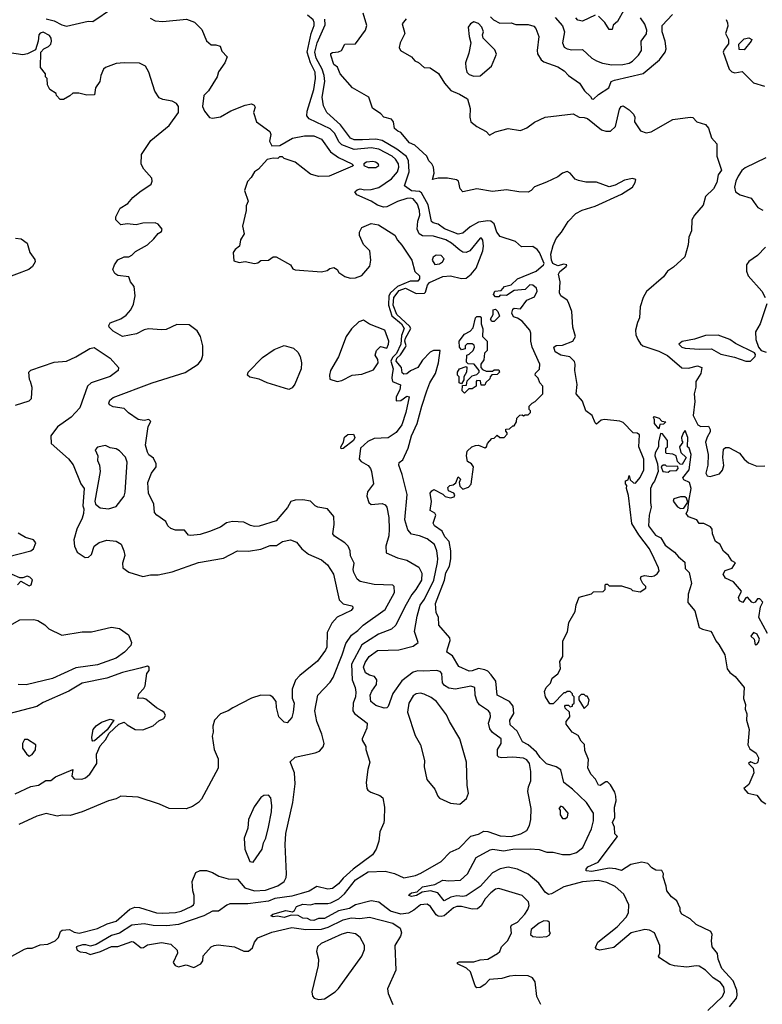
# Model space of a CAD drawing. Extents: x 1793424 to 1900092, y 321114 to 470632.
# Tile 34 of 256: x 1813154 to 1817931, y 378165 to 384503. Entities that reach past the tile are written whole.
import ezdxf

# ---------------------------------------------------------------- set-up
doc = ezdxf.new("R2010")
doc.units = 0

msp = doc.modelspace()

# ---------------------------------------------------------------- linework, layer by layer
at = {"layer": '0CON05XD'}
for points in [[(1813325, 384510), (1813375, 384496.1), (1813425, 384470.4), (1813455, 384462.5), (1813593.6, 384493.6), (1813625, 384491.2), (1813751.7, 384578.3)], [(1816506.2, 378165), (1816481.2, 378215), (1816469.3, 378309.3), (1816452.5, 378335), (1816425, 378348), (1816345, 378350), (1816305, 378345.8), (1816255, 378330.8), (1816175, 378326.2), (1816146.1, 378293.9), (1816115, 378273.3), (1816095, 378272.5), (1816083.6, 378283.6), (1816054.3, 378374.3), (1816027.1, 378397.1), (1815970, 378425), (1815970, 378435), (1815981.7, 378438.3), (1816075, 378438.8), (1816115, 378451.2), (1816165, 378456.2), (1816227.9, 378492.1), (1816242.5, 378505), (1816253.6, 378536.4), (1816292.5, 378575), (1816317, 378623), (1816312.5, 378665), (1816317.5, 378675), (1816355, 378693.3), (1816403.3, 378745), (1816423.3, 378775), (1816431.7, 378801.7), (1816427.5, 378825), (1816385.9, 378865.9), (1816235, 378910), (1816215, 378906), (1816185, 378884), (1816148, 378845), (1816121.3, 378798.7), (1816099.1, 378780.9), (1816065, 378777.5), (1815995, 378795.4), (1815965, 378795.5), (1815945, 378785.5), (1815885, 378735.6), (1815865, 378730.5), (1815845, 378733.3), (1815832.2, 378742.2), (1815795.4, 378795.4), (1815775, 378809.4), (1815731.2, 378805), (1815689.5, 378770.5), (1815655, 378751.1), (1815605.3, 378744.7), (1815538.1, 378765), (1815465, 378823.5), (1815415, 378831.5), (1815315, 378806.2), (1815275, 378781.3), (1815203.6, 378766.4), (1815115, 378718.9), (1815075, 378716.9), (1815045, 378704.6), (1815025, 378706.9), (1815005, 378718), (1814975, 378720), (1814945, 378737.8), (1814899.5, 378739.5), (1814855, 378724.4), (1814812.3, 378732.3), (1814785, 378727.5), (1814770, 378735), (1814782.5, 378745), (1814865, 378768.9), (1814908.8, 378761.2), (1814920.6, 378769.4), (1814935, 378795.6), (1814975, 378809.2), (1815025, 378805.4), (1815055, 378815.3), (1815135, 378813.8), (1815155, 378818.8), (1815206.4, 378843.6), (1815243.6, 378876.4), (1815313, 378967), (1815395, 379018.2), (1815505, 379023.1), (1815565, 379008.5), (1815625, 378979.4), (1815700, 378995), (1815735, 379008.9), (1815864.3, 379085.7), (1815923.3, 379145), (1815980.3, 379169.7), (1816055, 379247.1), (1816105, 379260), (1816139.7, 379280.3), (1816165, 379278.9), (1816245, 379250), (1816314.4, 379245.6), (1816376.6, 379263.4), (1816416, 379285), (1816434.1, 379315.9), (1816442, 379355), (1816443.8, 379425), (1816422, 379535), (1816426.2, 379565), (1816442, 379605), (1816442.2, 379665), (1816432.5, 379715), (1816415, 379740), (1816395, 379749.5), (1816325, 379755.5), (1816252.7, 379752.7), (1816236, 379756), (1816226.7, 379765), (1816228, 379805), (1816250.8, 379845), (1816250, 379875), (1816195.6, 379915.6), (1816178.7, 379938.7), (1816170, 379975), (1816181.4, 380015), (1816180.5, 380040.5), (1816170, 380055), (1816112.3, 380092.3), (1816095.7, 380115), (1816084, 380155), (1816082.5, 380205), (1816055, 380213.8), (1815956.4, 380193.6), (1815915, 380200.5), (1815887.2, 380217.2), (1815873.1, 380235), (1815868.6, 380295), (1815858.3, 380308.3), (1815835, 380313.3), (1815750.6, 380309.4), (1815715, 380311.9), (1815685, 380304.4), (1815612.1, 380247.9), (1815554.6, 380165.4), (1815525, 380083.3), (1815515, 380073.8), (1815497.3, 380072.7), (1815445, 380089.5), (1815413.1, 380115), (1815408.8, 380155), (1815418.5, 380181.5), (1815448.9, 380225), (1815451.4, 380255), (1815436.7, 380275), (1815403.8, 380283.8), (1815378.3, 380298.3), (1815365.7, 380335), (1815375.6, 380365), (1815402.5, 380405), (1815455, 380441.9), (1815593, 380447), (1815685, 380470), (1815717.5, 380495), (1815694.4, 380565), (1815710.5, 380665), (1815730.9, 380735), (1815757.5, 380772.5), (1815818.8, 380895), (1815840.4, 381009.6), (1815844.4, 381035), (1815838.1, 381085), (1815822.9, 381125), (1815775, 381161.5), (1815725, 381180.5), (1815675, 381190.8), (1815650.6, 381220.6), (1815632.1, 381285), (1815647.3, 381447.3), (1815614, 381575), (1815592, 381635), (1815595, 381652.5), (1815619.2, 381670.8), (1815652.5, 381745), (1815674.5, 381825), (1815711.6, 381905), (1815739.6, 382015), (1815773.8, 382115), (1815792.3, 382165), (1815828.2, 382225), (1815848.5, 382295), (1815857.5, 382375), (1815815, 382374.3), (1815795, 382362.9), (1815745, 382311.8), (1815715.8, 382265), (1815667.7, 382242.3), (1815645, 382224.6), (1815625, 382221.3), (1815615, 382230), (1815608.8, 382265), (1815576, 382305), (1815579.6, 382325), (1815603.3, 382346.7), (1815635.6, 382395), (1815639.8, 382405), (1815632, 382435), (1815635, 382454.5), (1815670.4, 382515), (1815660.6, 382530.6), (1815580, 382605), (1815555.9, 382665.9), (1815560.6, 382715), (1815595, 382760.6), (1815635, 382774.8), (1815705, 382741.2), (1815757.5, 382742.5), (1815765, 382748.6), (1815777.7, 382795), (1815789.2, 382810.8), (1815875, 382850.4), (1815925, 382853.7), (1815995, 382836.9), (1816025, 382838.6), (1816057.1, 382865), (1816090.6, 382905), (1816133.8, 383015), (1816138, 383045), (1816133.8, 383085), (1816125, 383096.2), (1816115, 383096.2), (1816048.8, 383015), (1816025, 383004.2), (1816005, 383007.1), (1815985, 383018.9), (1815931.9, 383065), (1815895, 383085.4), (1815815, 383110.9), (1815745, 383111.9), (1815724, 383125), (1815711.5, 383155), (1815715, 383207.5), (1815726.8, 383245), (1815726.1, 383275), (1815712.9, 383315), (1815685, 383349.6), (1815665, 383355.3), (1815645, 383352.3), (1815585, 383333.5), (1815515, 383297.8), (1815495, 383296.5), (1815455, 383310), (1815415, 383334.4), (1815323.3, 383375), (1815310, 383395), (1815325, 383408.8), (1815345, 383413.8), (1815375, 383408), (1815415, 383410), (1815465, 383423.3), (1815545, 383479.5), (1815585, 383524.2), (1815592.9, 383555), (1815591.2, 383575), (1815571.8, 383605), (1815549.5, 383625), (1815465, 383670.7), (1815415, 383677.7), (1815305, 383666.9), (1815225, 383697.3), (1815206.9, 383716.9), (1815181.3, 383771.3), (1815151.5, 383801.5), (1815016.2, 383865), (1815001.4, 383885), (1815003.1, 383915), (1815045.9, 384055), (1815057.1, 384125), (1815055.3, 384165), (1815025.2, 384225.2), (1815002.6, 384295), (1815029.6, 384415), (1815047.1, 384465), (1815048.8, 384485), (1815041.5, 384501.5), (1815005, 384532.2)], [(1816955, 379577.5), (1816935, 379597.5), (1816925, 379597.5), (1816887, 379573), (1816877, 379577), (1816857.5, 379615), (1816830, 379645), (1816807.5, 379685), (1816811.7, 379741.7), (1816788.3, 379798.3), (1816787, 379837), (1816765, 379860), (1816746.4, 379896.4), (1816707, 379917), (1816668.3, 379968.3), (1816670, 379985), (1816692.5, 380015), (1816690, 380045), (1816661.7, 380071.7), (1816660, 380085), (1816665, 380090), (1816685, 380090), (1816695, 380080), (1816710, 380085), (1816710, 380095), (1816720, 380105), (1816720, 380145), (1816710, 380155), (1816710, 380165), (1816695, 380180), (1816675, 380180), (1816665, 380170), (1816655, 380170), (1816585, 380100), (1816565, 380100), (1816536.7, 380145), (1816530.7, 380179.3), (1816540, 380205), (1816568.3, 380231.7), (1816580, 380265), (1816616.4, 380293.6), (1816632.5, 380325), (1816628.3, 380371.7), (1816647.5, 380405), (1816647.5, 380505), (1816677, 380563), (1816686.4, 380623.6), (1816727.5, 380695), (1816733.6, 380736.4), (1816753.6, 380786.4), (1816831.7, 380808.3), (1816845, 380820), (1816907, 380823), (1816920, 380835), (1816920, 380865), (1816925, 380870), (1816935, 380870), (1816945, 380860), (1817025, 380860), (1817085, 380840), (1817095, 380830), (1817145, 380820), (1817182.5, 380845), (1817182.5, 380855), (1817162.5, 380875), (1817147.5, 380905), (1817151.7, 380918.3), (1817173.3, 380926.7), (1817215, 380918.8), (1817235, 380923.8), (1817253.9, 380936.1), (1817266.7, 380955), (1817263.8, 380975), (1817234.1, 381034.1), (1817205, 381097.5), (1817136.8, 381186.8), (1817091.2, 381261.2), (1817070.7, 381440.7), (1817057.5, 381485), (1817060, 381505), (1817050, 381515), (1817050, 381535), (1817068.3, 381541.7), (1817075, 381570), (1817081.7, 381541.7), (1817101.7, 381521.7), (1817115, 381520), (1817144.1, 381555.9), (1817169.2, 381605), (1817168.6, 381675), (1817137.5, 381755), (1817140.7, 381830.7), (1817125, 381842.5), (1817100, 381845), (1817035, 381910), (1817015, 381919.2), (1816915, 381929.2), (1816894.4, 381925.6), (1816865, 381900), (1816855, 381907.5), (1816835.7, 381955), (1816796, 381985), (1816775, 382048.6), (1816733.6, 382095), (1816740, 382155), (1816724.3, 382245), (1816727.7, 382285), (1816722.7, 382302.7), (1816692.6, 382332.6), (1816635, 382344.4), (1816598, 382365), (1816588.8, 382395), (1816605, 382405.8), (1816645, 382408.8), (1816712.5, 382435), (1816729.2, 382465), (1816712, 382525), (1816705.9, 382624.1), (1816685, 382683.3), (1816675, 382697.5), (1816635.6, 382725.6), (1816627.1, 382745), (1816631.4, 382815), (1816620, 382865), (1816628.1, 382881.9), (1816670, 382915), (1816672.5, 382925), (1816655, 382930), (1816615, 382918.8), (1816583.6, 382935), (1816574, 382955), (1816571.2, 382995), (1816585, 383050), (1816605.6, 383095), (1816640, 383135), (1816681.2, 383205), (1816731.2, 383255), (1816772.1, 383277.9), (1816856.6, 383303.4), (1817025, 383380), (1817096.2, 383425), (1817113.8, 383455), (1817116.7, 383475), (1817095, 383481.4), (1817045, 383470.4), (1816985, 383438.5), (1816945, 383428.2), (1816865, 383456.9), (1816795, 383457.1), (1816748.5, 383468.5), (1816727.7, 383477.7), (1816695, 383516), (1816675, 383525.7), (1816645, 383516.2), (1816615, 383492), (1816543.3, 383456.7), (1816465, 383427.5), (1816445, 383404.4), (1816425, 383392.9), (1816365, 383394.5), (1816285, 383407.3), (1816195, 383396.9), (1816095, 383415.6), (1816005, 383396.2), (1815987.5, 383415), (1815977.5, 383465), (1815963.3, 383473.3), (1815905, 383483.3), (1815845, 383483.3), (1815810, 383475), (1815820.9, 383515), (1815815.5, 383555), (1815805.6, 383575), (1815784.6, 383594.6), (1815772.2, 383625), (1815695, 383695.5), (1815661.2, 383711.2), (1815605, 383776.9), (1815585.3, 383785.3), (1815564, 383804), (1815557.3, 383845), (1815545, 383862.9), (1815495.7, 383875.7), (1815477.9, 383897.9), (1815422.7, 383935), (1815399.4, 384005), (1815294.6, 384064.6), (1815215.5, 384155), (1815197.2, 384197.2), (1815175, 384216), (1815156, 384275), (1815156.2, 384285), (1815165, 384292), (1815205, 384295.6), (1815224.4, 384305.6), (1815245, 384346.7), (1815315, 384348.8), (1815377.5, 384435), (1815385.8, 384465.8), (1815362.2, 384545)], [(1816181.7, 384521.7), (1816201.7, 384501.7), (1816241.7, 384481.7), (1816315, 384482.5), (1816345, 384472.5), (1816425, 384472.5), (1816460.7, 384460.7), (1816475, 384447.5), (1816493.3, 384395), (1816482.5, 384305), (1816485, 384283.3), (1816509.2, 384245), (1816525, 384232.5), (1816615, 384199.2), (1816656.7, 384175), (1816684.2, 384144.2), (1816753.9, 384093.9), (1816786.7, 384045), (1816825, 384010), (1816833.6, 383993.6), (1816845, 383992.5), (1816877.7, 384022.3), (1816943.3, 384065), (1816957.5, 384105), (1816980, 384115), (1817163.9, 384156.1), (1817270, 384245), (1817305.5, 384295), (1817311.8, 384315), (1817306.2, 384366.2), (1817287.1, 384425), (1817285.7, 384465), (1817353.3, 384536.7)], [(1816855, 384533.3), (1816775, 384494.2), (1816745, 384500), (1816731.9, 384515)], [(1817040.8, 384565), (1816998.3, 384491.7), (1816971.7, 384468.3), (1816965, 384440), (1816945, 384440), (1816917.5, 384485), (1816876.1, 384526.1)], [(1813992.7, 384512.7), (1814025, 384496), (1814075, 384490.8), (1814226.2, 384506.2), (1814277.5, 384487.5), (1814325, 384440), (1814355, 384367.5), (1814385, 384342.5), (1814415, 384342.5), (1814443, 384333), (1814455, 384300), (1814487.5, 384265), (1814472.5, 384225), (1814433, 384167), (1814423.8, 384135), (1814367.5, 384045), (1814338.8, 384015), (1814330, 383945), (1814342, 383915), (1814374.1, 383874.1), (1814395, 383870), (1814445, 383879.2), (1814512.7, 383917.3), (1814605, 383953.3), (1814645, 383962.5), (1814663, 383953), (1814669.3, 383939.3), (1814658.8, 383905), (1814676.4, 383846.4), (1814763.6, 383783.6), (1814770, 383765), (1814761.7, 383721.7), (1814775, 383692.5), (1814826.4, 383693.6), (1814908.8, 383741.2), (1814985, 383755.6), (1815045, 383755.5), (1815095, 383734.2), (1815153.3, 383653.3), (1815205, 383617.1), (1815290, 383575), (1815300, 383565), (1815295, 383560), (1815145, 383496), (1815075, 383493.8), (1815025, 383510), (1814925, 383586.7), (1814855, 383610), (1814845, 383620), (1814825, 383620), (1814815, 383610), (1814785, 383612.5), (1814745, 383602.5), (1814689.3, 383540.7), (1814665, 383523.3), (1814643, 383487), (1814618.3, 383461.7), (1814600, 383405), (1814622.5, 383335), (1814610, 383305), (1814610, 383275), (1814587.5, 383175), (1814597.5, 383125), (1814573.6, 383086.4), (1814567.5, 383045), (1814540, 383025), (1814527.5, 383005), (1814531.7, 382951.7), (1814565, 382940), (1814605, 382947.5), (1814665, 382933.3), (1814685, 382937.5), (1814705, 382952.5), (1814754.2, 382955.8), (1814785, 382976.7), (1814803, 382977), (1814896.1, 382926.1), (1814910.7, 382900.7), (1814925, 382892.5), (1815095, 382880), (1815131.7, 382888.3), (1815148.3, 382901.7), (1815175, 382907.5), (1815196.4, 382896.4), (1815207, 382877), (1815245, 382850), (1815279.3, 382839.3), (1815315, 382841.2), (1815355, 382857.5), (1815406, 382916), (1815413.3, 382955), (1815405.8, 383015.8), (1815366.4, 383056.4), (1815340, 383115), (1815338.8, 383135), (1815355, 383166.7), (1815415, 383192), (1815462.7, 383182.7), (1815567, 383117), (1815583.8, 383085), (1815613, 383053), (1815676.2, 382955), (1815695, 382882.5), (1815725.5, 382855.5), (1815725.4, 382835), (1815715, 382820.8), (1815665, 382820), (1815585, 382787), (1815538.9, 382745), (1815528.8, 382725), (1815525.5, 382665), (1815548.2, 382598.2), (1815609.4, 382545), (1815626.7, 382515), (1815609.9, 382470.1), (1815605.7, 382414.3), (1815577.8, 382355), (1815551.3, 382328.7), (1815542.2, 382305), (1815556.8, 382255), (1815550.8, 382219.2), (1815546.7, 382195), (1815552.5, 382175), (1815603, 382153), (1815599.3, 382120.7), (1815576, 382075), (1815575, 382050), (1815605, 382052), (1815645, 382080), (1815660, 382075), (1815637.8, 381975), (1815612.5, 381895), (1815575, 381845.8), (1815525, 381812.5), (1815435, 381807.5), (1815392.2, 381787.8), (1815345.6, 381745), (1815336.7, 381675), (1815349.5, 381659.5), (1815395, 381633.8), (1815410.8, 381615), (1815417.1, 381595), (1815430, 381515), (1815391.2, 381465), (1815386.4, 381436.4), (1815400, 381395), (1815415, 381383.3), (1815485, 381388.8), (1815505, 381381.2), (1815515.7, 381365), (1815528.3, 381298.3), (1815531.5, 381225), (1815528.3, 381181.7), (1815508.6, 381115), (1815511.2, 381071.2), (1815585, 381040), (1815645, 381024.4), (1815721.7, 380978.3), (1815739.7, 380939.7), (1815738.5, 380895), (1815702.2, 380835), (1815675.9, 380804.1), (1815630.5, 380725), (1815572.5, 380605), (1815545, 380579.2), (1815462, 380548), (1815355, 380478.9), (1815287.3, 380355), (1815291.8, 380255), (1815311.4, 380205), (1815315.7, 380175), (1815313.8, 380145), (1815299.2, 380105), (1815297.5, 380055), (1815307, 380037), (1815390, 379975), (1815386.4, 379943.6), (1815357.5, 379875), (1815357.5, 379865), (1815380, 379825), (1815380, 379805), (1815406.7, 379725), (1815393.6, 379676.4), (1815383, 379593), (1815387.5, 379555), (1815393.6, 379543.6), (1815411.7, 379531.7), (1815469.5, 379509.5), (1815490, 379495), (1815501.2, 379435), (1815497.3, 379352.7), (1815495.7, 379334.3), (1815471.2, 379275), (1815463.3, 379215), (1815446.2, 379165), (1815422.9, 379127.1), (1815298.5, 379035), (1815235, 378978.1), (1815205, 378941.8), (1815165, 378910), (1815135, 378906.7), (1815065, 378923.1), (1815015.3, 378894.7), (1814965, 378878.4), (1814905, 378861.6), (1814795, 378846.6), (1814755, 378828.8), (1814621.5, 378811.5), (1814505, 378811.2), (1814485.9, 378804.1), (1814432.5, 378765), (1814395, 378764), (1814338.8, 378735), (1814175, 378678.8), (1814100.7, 378670.7), (1814012, 378672), (1813955, 378683.5), (1813875, 378675.4), (1813796.7, 378623.3), (1813745, 378608.5), (1813645, 378550), (1813608.8, 378538.8), (1813578.3, 378548.3), (1813557.3, 378547.3), (1813517.5, 378535), (1813523.6, 378513.6), (1813543.6, 378503.6), (1813579.3, 378499.3), (1813607, 378487), (1813673.8, 378505), (1813745, 378538.1), (1813785, 378537.8), (1813875, 378568.9), (1813885, 378567.1), (1813935, 378529.1), (1813949.3, 378530.7), (1813975, 378547.8), (1814065, 378564.3), (1814125, 378552.9), (1814166, 378515), (1814168.8, 378495), (1814141.2, 378435), (1814153.3, 378415), (1814176, 378406), (1814225, 378418.8), (1814275, 378401.4), (1814320, 378425), (1814332.5, 378445), (1814335, 378477.5), (1814386, 378535), (1814403.8, 378545), (1814431.3, 378548.7), (1814535, 378535.6), (1814595, 378507.5), (1814625, 378507.5), (1814650.7, 378529.3), (1814664, 378565), (1814685, 378592.5), (1814775, 378630.5), (1814905, 378660), (1814995, 378646.2), (1815095, 378650), (1815138.9, 378661.1), (1815235, 378708.2), (1815285, 378721.2), (1815342.4, 378717.6), (1815405, 378727.1), (1815555, 378688.5), (1815601.2, 378655), (1815610, 378625), (1815603.8, 378605), (1815565.9, 378544.1), (1815572.9, 378385), (1815520.8, 378265), (1815524.2, 378235), (1815554, 378165)], [(1816162.5, 381775), (1816191.7, 381808.3), (1816205, 381810), (1816225, 381830), (1816243, 381813), (1816270, 381815), (1816290, 381835), (1816290, 381845), (1816280, 381855), (1816281.7, 381868.3), (1816305, 381870), (1816325, 381890), (1816335, 381890), (1816350, 381915), (1816351.7, 381938.3), (1816371.7, 381958.3), (1816385, 381960), (1816395, 381952.5), (1816405, 381960), (1816425, 381960), (1816440, 381975), (1816440, 381985), (1816430, 381995), (1816430, 382015), (1816450, 382035), (1816470, 382045), (1816520, 382095), (1816520, 382145), (1816500, 382165), (1816490, 382195), (1816470, 382215), (1816471.7, 382228.3), (1816497, 382253), (1816500, 382285), (1816451.2, 382395), (1816441.2, 382435), (1816442, 382485), (1816436, 382505), (1816385, 382563.3), (1816355, 382582.5), (1816330, 382590), (1816320, 382615), (1816325, 382640), (1816335, 382646), (1816375, 382643.3), (1816415, 382697.5), (1816465, 382720), (1816482, 382755), (1816478.8, 382775), (1816455, 382793.8), (1816435, 382796), (1816405, 382767.5), (1816335, 382760), (1816285, 382727.5), (1816245, 382730), (1816235, 382720), (1816215, 382720), (1816202.5, 382735), (1816210, 382755), (1816250, 382760), (1816273, 382787), (1816315, 382796.7), (1816356.2, 382835), (1816476.7, 382885), (1816523.5, 382925), (1816526.7, 382935), (1816497.1, 383005), (1816482, 383025), (1816453.7, 383043.7), (1816382, 383042), (1816342.5, 383075), (1816245, 383108.9), (1816223.8, 383135), (1816205, 383190), (1816185, 383206.2), (1816165, 383209.6), (1816105, 383200), (1816050.5, 383169.5), (1816005, 383128.9), (1815975, 383121.8), (1815886.2, 383156.2), (1815846.7, 383186.7), (1815814.2, 383195), (1815803.5, 383205), (1815780.8, 383310.8), (1815738.1, 383388.1), (1815725, 383397.1), (1815675, 383400.8), (1815630, 383435), (1815659.6, 383525), (1815654.2, 383594.2), (1815642.1, 383622.1), (1815579.5, 383669.5), (1815485, 383726.7), (1815445, 383734.7), (1815359.8, 383729.8), (1815305, 383730), (1815281.7, 383741.7), (1815216.8, 383826.8), (1815130, 383905), (1815109.1, 383949.1), (1815099.7, 384005), (1815115.9, 384105), (1815113.1, 384145), (1815100.2, 384185), (1815060, 384255), (1815052, 384295), (1815067.9, 384355), (1815119.6, 384470.4), (1815115.9, 384505.9)], [(1815640.5, 384509.5), (1815615, 384476.7), (1815630.6, 384415), (1815601.4, 384355), (1815594.2, 384325), (1815604.4, 384304.4), (1815673.5, 384263.5), (1815695, 384239.4), (1815718.2, 384228.2), (1815756.7, 384195), (1815795, 384192.5), (1815847.4, 384157.4), (1815886.7, 384095), (1815926.9, 384046.9), (1815983.8, 384025), (1816033.8, 383995), (1816052.6, 383932.6), (1816049.2, 383875), (1816056.7, 383845), (1816093.8, 383815), (1816154.5, 383784.5), (1816175, 383761.2), (1816215, 383780.8), (1816295, 383802), (1816375, 383790.6), (1816415, 383807.1), (1816466.4, 383843.6), (1816535, 383875.6), (1816715, 383896.9), (1816753.3, 383875), (1816785, 383874.5), (1816806.9, 383866.9), (1816896, 383795), (1816925, 383785.5), (1816955, 383785.7), (1816986.7, 383815), (1817012.5, 383927.5), (1817023.8, 383945), (1817035, 383948.6), (1817075, 383923.1), (1817102.1, 383895), (1817110.6, 383875), (1817109.2, 383845), (1817147.1, 383787.1), (1817184, 383776), (1817215, 383780.8), (1817355, 383860.8), (1817466.1, 383876.1), (1817483.6, 383873.6), (1817510, 383845), (1817565, 383829.2), (1817585, 383806.2), (1817603.2, 383743.2), (1817638.2, 383705), (1817638.8, 383625), (1817668.9, 383535), (1817647.3, 383505), (1817638.2, 383455), (1817616.4, 383415), (1817564.6, 383365.4), (1817549.7, 383310.3), (1817493.9, 383246.1), (1817476.7, 383215), (1817474.6, 383145), (1817457.2, 383102.8), (1817452.9, 383055), (1817432, 382978), (1817360.3, 382909.7), (1817321.4, 382885), (1817295, 382848.8), (1817185, 382752.9), (1817164.7, 382715.3), (1817144.7, 382655), (1817141.1, 382585), (1817126.9, 382555), (1817115.5, 382505), (1817117.8, 382475), (1817130, 382445), (1817147.1, 382417.1), (1817162.5, 382405), (1817265, 382370.4), (1817321.1, 382341.1), (1817412.4, 382262.4), (1817455, 382261.1), (1817514.4, 382274.4), (1817541.2, 382265), (1817535.6, 382225), (1817502.7, 382175), (1817503, 382137), (1817492.1, 382095), (1817496.7, 382045), (1817485.8, 381955.8), (1817516, 381895), (1817535.7, 381884.3), (1817585, 381886.7), (1817596.2, 381865), (1817595, 381850), (1817575, 381816.7), (1817565.8, 381785), (1817582.9, 381705), (1817580, 381635), (1817566.7, 381585), (1817577, 381567), (1817595, 381562.5), (1817655, 381580), (1817675.7, 381604.3), (1817683, 381633), (1817676.2, 381685), (1817681.7, 381738.3), (1817695, 381750), (1817715, 381750), (1817785, 381713.8), (1817814.3, 381674.3), (1817841.2, 381651.2), (1817895, 381629.2), (1817947.5, 381632.5)], [(1816075, 384140), (1816115, 384141.2), (1816187.8, 384205), (1816221.7, 384281.7), (1816209.5, 384309.5), (1816134.1, 384384.1), (1816131.2, 384405), (1816136.7, 384425), (1816126.7, 384455), (1816105, 384480), (1816075, 384490), (1816053, 384477), (1816038.8, 384455), (1816044.2, 384395), (1816055.7, 384355), (1816042.7, 384287.3), (1816021.2, 384225), (1816023.3, 384195), (1816030, 384165), (1816045, 384150), (1816075, 384140)], [(1816598.6, 384518.6), (1816645, 384463.8), (1816658.9, 384425), (1816645.7, 384355), (1816656.8, 384326.8), (1816675, 384315.8), (1816705, 384310), (1816775, 384310.8), (1816835, 384256.2), (1816865, 384238), (1816903, 384223), (1816962.4, 384212.4), (1817034.5, 384215.5), (1817075, 384224.3), (1817095, 384236), (1817133.8, 384275), (1817153.3, 384305), (1817152.5, 384365), (1817186.8, 384413.2), (1817188.6, 384435), (1817175.5, 384475), (1817146.4, 384515)], [(1817697.5, 384505), (1817706.4, 384483.6), (1817708.3, 384461.7), (1817694, 384415), (1817713.3, 384375), (1817713, 384347), (1817685, 384312.5), (1817678.8, 384295), (1817716.7, 384185), (1817735, 384168.8), (1817755, 384162), (1817800.7, 384170.7), (1817875, 384097.5), (1817945, 384076)], [(1813104.1, 378475.9), (1813185, 378520.9), (1813205, 378527.3), (1813235, 378526.4), (1813285, 378548.2), (1813335, 378552.9), (1813382, 378575), (1813404, 378595), (1813415.8, 378634.2), (1813427.1, 378642.9), (1813475, 378646.5), (1813505, 378630), (1813537.2, 378622.8), (1813655, 378654.4), (1813715.5, 378684.5), (1813775, 378701.4), (1813861.7, 378778.3), (1813895, 378790.6), (1813925, 378789.1), (1814033.5, 378753.5), (1814075, 378752.3), (1814155, 378756.5), (1814192.5, 378765), (1814256.7, 378795), (1814272.5, 378805), (1814276.4, 378816.4), (1814276.2, 378865), (1814266.7, 378895), (1814262.5, 378955), (1814287, 379013), (1814313.9, 379026.1), (1814355, 379026.7), (1814395, 379013.8), (1814435, 378990), (1814495, 378972.5), (1814555, 378970), (1814601.2, 378915), (1814665, 378896.9), (1814735, 378900.9), (1814815, 378927.5), (1814854.3, 378955.7), (1814867.3, 378982.7), (1814870, 379005), (1814861.4, 379195), (1814865.6, 379265), (1814910, 379465), (1814926.9, 379585), (1814922, 379655), (1814893, 379727), (1814925, 379756.7), (1815055, 379783.8), (1815082.5, 379795), (1815106.1, 379823.9), (1815113.3, 379845), (1815096.4, 379903.6), (1815064.4, 379985), (1815053.1, 380055), (1815072.5, 380155), (1815150.3, 380239.7), (1815170.3, 380269.7), (1815229.2, 380415), (1815251.5, 380488.5), (1815288.1, 380541.9), (1815328.5, 380571.5), (1815363, 380607), (1815505, 380707.5), (1815563.9, 380816.1), (1815563.3, 380855), (1815555, 380863.3), (1815435, 380868.6), (1815345, 380888), (1815325, 380901.2), (1815303.1, 380945), (1815299.4, 380965), (1815304.3, 381005), (1815282.7, 381052.7), (1815280, 381085), (1815266.7, 381115), (1815245, 381136.2), (1815178.3, 381178.3), (1815168.8, 381195), (1815177.5, 381255), (1815173.8, 381305), (1815134, 381354), (1815072.5, 381365), (1815055, 381373.8), (1815025, 381403.3), (1814975, 381413.3), (1814925, 381411.2), (1814898.3, 381401.7), (1814875.8, 381364.2), (1814803, 381277), (1814695, 381244), (1814665, 381242), (1814637.7, 381247.7), (1814595, 381268), (1814523.6, 381273.6), (1814485, 381263.8), (1814445, 381236.7), (1814375, 381210), (1814315, 381190), (1814255, 381182.5), (1814240, 381185), (1814215, 381217.5), (1814155, 381217.5), (1814125, 381227.5), (1814107.5, 381245), (1814093, 381273), (1814035, 381313.3), (1814021.7, 381331.7), (1814016.2, 381385), (1813983.3, 381455), (1813977.5, 381525), (1814002.5, 381585), (1814032.5, 381625), (1814032.5, 381645), (1814015, 381680), (1813985, 381702.5), (1813975, 381720), (1813963.3, 381765), (1813980, 381885), (1813997, 381917), (1813985, 381930), (1813955, 381922.5), (1813915, 381930), (1813853, 381973), (1813825, 382000), (1813755, 382011.2), (1813732.5, 382025), (1813727.5, 382035), (1813733.8, 382055), (1813755, 382072), (1814005, 382165.6), (1814217.2, 382232.8), (1814300.8, 382285), (1814322.5, 382315), (1814332.5, 382345), (1814331.2, 382405), (1814316.2, 382465), (1814295, 382500), (1814245, 382538.8), (1814165, 382541.2), (1814095, 382510), (1814065, 382506.2), (1813983, 382513), (1813955, 382506.2), (1813905, 382482), (1813815, 382463.8), (1813755, 382498.8), (1813730, 382525), (1813726.7, 382535), (1813735, 382552.5), (1813805, 382578), (1813839.1, 382600.9), (1813869.2, 382635), (1813885, 382672.5), (1813895.8, 382725), (1813891.2, 382785), (1813866.2, 382815), (1813855, 382847.5), (1813785, 382857.5), (1813765, 382870), (1813753.3, 382895), (1813763.3, 382925), (1813785, 382957.5), (1813825, 382977.5), (1813855, 382977.5), (1813875, 382987.5), (1813899.3, 383010.7), (1813976.7, 383055), (1814017.7, 383092.3), (1814045, 383127.5), (1814065, 383140), (1814070, 383155), (1814045, 383187.5), (1814025, 383196.2), (1813945, 383193.8), (1813903.9, 383183.9), (1813845, 383190), (1813805, 383182.5), (1813772.5, 383215), (1813772.5, 383235), (1813800.7, 383289.3), (1813848.8, 383321.2), (1813881.7, 383358.3), (1813926.7, 383395), (1813998.8, 383445), (1814006.7, 383465), (1814003.6, 383483.6), (1813952.1, 383542.1), (1813934.2, 383574.2), (1813936.7, 383635), (1813996.7, 383725), (1814115, 383823.3), (1814176, 383905), (1814176.2, 383945), (1814162.5, 383965), (1814135, 383978.8), (1814075, 383988.8), (1814051.2, 384001.2), (1814022.7, 384042.7), (1813984, 384165), (1813963.3, 384205), (1813925, 384224.2), (1813825, 384225.6), (1813775, 384220.8), (1813705, 384196.2), (1813693.3, 384185), (1813676.2, 384145), (1813670, 384105), (1813642.5, 384065), (1813635, 384020), (1813585, 384017.5), (1813535, 384030), (1813495, 384030), (1813477, 384013), (1813435, 383990), (1813415, 383990), (1813390, 384015), (1813388.3, 384028.3), (1813347.5, 384055), (1813333.3, 384085), (1813330, 384125), (1813320, 384135), (1813320, 384155), (1813287.5, 384195), (1813290, 384295), (1813310, 384315), (1813339.5, 384330.5), (1813353.3, 384345), (1813358.8, 384365), (1813356, 384385), (1813345, 384402.5), (1813305, 384422.5), (1813285, 384417.5), (1813277.5, 384405), (1813273.3, 384365), (1813255, 384310), (1813205, 384283.3), (1813175, 384276.2), (1813015, 384300)], [(1817815, 384310), (1817781.7, 384311.7), (1817780, 384345), (1817815, 384380), (1817845, 384387.5), (1817862.5, 384375), (1817860, 384365), (1817815, 384310)], [(1815445, 383552), (1815463.3, 383565), (1815460, 383575), (1815443.6, 383586.4), (1815425, 383591.2), (1815385, 383586), (1815367.5, 383575), (1815367.5, 383565), (1815395, 383552), (1815445, 383552)], [(1817952.5, 383615), (1817819.7, 383550.3), (1817798, 383532), (1817775, 383496.2), (1817760, 383465), (1817751.2, 383425), (1817757.5, 383395), (1817787.5, 383375), (1817860, 383355), (1817888.3, 383311.7), (1817902.5, 383295), (1817935, 383278)], [(1813127.3, 383097.3), (1813162.7, 383092.7), (1813201.2, 383065), (1813218, 383005), (1813250.7, 382960.7), (1813253.3, 382945), (1813236.7, 382915), (1813213.3, 382895), (1813054.5, 382835.5)], [(1817950.3, 383039.7), (1817898.8, 382985), (1817845, 382947.5), (1817828.6, 382925), (1817829.4, 382885), (1817840, 382855), (1817928.6, 382755), (1817950, 382715)], [(1815825, 382927.5), (1815855, 382932), (1815873.3, 382945), (1815883.3, 382965), (1815865, 382986), (1815832.3, 382987.7), (1815813.3, 382975), (1815807.5, 382955), (1815825, 382927.5)], [(1816205, 382560), (1816191.7, 382561.7), (1816182.5, 382575), (1816200, 382605), (1816200, 382635), (1816215, 382640), (1816230, 382625), (1816240, 382595), (1816205, 382560)], [(1817960.8, 382675), (1817917.1, 382545), (1817886.9, 382495), (1817889.2, 382445), (1817906.2, 382395), (1817922.5, 382375), (1817955, 382364)], [(1815195, 382174), (1815225, 382181.2), (1815292.5, 382215), (1815355, 382221.4), (1815429.7, 382250.3), (1815459.2, 382295), (1815456.6, 382316.6), (1815440.6, 382345), (1815448.5, 382375), (1815475, 382400.8), (1815515, 382388.8), (1815526.5, 382415), (1815527.8, 382435), (1815503.3, 382505), (1815405, 382543.8), (1815365, 382570), (1815335, 382557.5), (1815287.3, 382512.7), (1815254.2, 382465), (1815205, 382333.3), (1815153.8, 382245), (1815146.7, 382215), (1815149.3, 382189.3), (1815195, 382174)], [(1816015, 382100), (1816000, 382115), (1816001.7, 382148.3), (1816028.3, 382151.7), (1816031.7, 382178.3), (1816065, 382210), (1816095, 382220), (1816110, 382235), (1816110, 382245), (1816077, 382287), (1816038.3, 382288.3), (1816028.3, 382298.3), (1816030, 382345), (1816045, 382350), (1816070, 382375), (1816080, 382395), (1816078.3, 382408.3), (1816065, 382417.5), (1816033, 382417), (1816020, 382405), (1816020, 382385), (1815995, 382377.5), (1815983.8, 382395), (1815981.2, 382435), (1816015, 382480), (1816052.3, 382497.7), (1816070, 382520), (1816086.2, 382585), (1816095, 382592), (1816115, 382593.3), (1816123.3, 382585), (1816123.3, 382545), (1816133, 382513), (1816130, 382465), (1816160, 382435), (1816160, 382375), (1816143, 382357), (1816140, 382315), (1816120, 382285), (1816120, 382265), (1816131.7, 382251.7), (1816155, 382240), (1816195, 382240), (1816205, 382250), (1816235, 382250), (1816240, 382235), (1816225, 382220), (1816191.7, 382218.3), (1816180, 382205), (1816178.3, 382191.7), (1816151.7, 382168.3), (1816145, 382150), (1816121.7, 382151.7), (1816118.3, 382178.3), (1816095, 382180), (1816090, 382175), (1816090, 382145), (1816065, 382127.5), (1816043, 382127), (1816015, 382100)], [(1817855, 382304.4), (1817885.7, 382335), (1817887.3, 382347.3), (1817880, 382360), (1817758.7, 382418.7), (1817722, 382445), (1817646.8, 382473.2), (1817565, 382471.4), (1817495, 382446.9), (1817415, 382431.2), (1817393.3, 382415), (1817412.5, 382395), (1817435, 382389.2), (1817525, 382382.3), (1817605, 382385.4), (1817665, 382350.9), (1817751.7, 382331.7), (1817825, 382304.4), (1817855, 382304.4)], [(1813127.5, 382022.5), (1813215, 382050), (1813228.8, 382065), (1813233.8, 382135), (1813223.6, 382173.6), (1813217, 382187), (1813213.3, 382235), (1813225, 382246.7), (1813375, 382299.2), (1813455, 382305.8), (1813515, 382332.9), (1813605, 382386), (1813633.6, 382393.6), (1813735, 382324), (1813790, 382265), (1813786.7, 382245), (1813735, 382206), (1813614.1, 382165.9), (1813590, 382145), (1813541.2, 382005), (1813485.6, 381944.4), (1813397.3, 381882.7), (1813354, 381825), (1813356.4, 381776.4), (1813467.7, 381677.7), (1813498.3, 381638.3), (1813546.4, 381516.4), (1813567.5, 381485), (1813560, 381375), (1813566.7, 381355), (1813563.8, 381325), (1813555.9, 381294.1), (1813521.2, 381225), (1813501.2, 381155), (1813506.7, 381115), (1813522.5, 381075), (1813575, 381042.5), (1813597, 381043), (1813615, 381060), (1813633.3, 381115), (1813665, 381138.8), (1813715, 381154), (1813775, 381147.5), (1813806.8, 381126.8), (1813824, 381085), (1813830, 381055), (1813816.2, 381005), (1813817.5, 380975), (1813855, 380946.7), (1813945, 380918.8), (1813995, 380930), (1814045, 380930.6), (1814135, 380950), (1814305, 381008.5), (1814465, 381037.1), (1814555, 381084), (1814625, 381081.4), (1814705, 381094.3), (1814765, 381118), (1814805, 381119.2), (1814845, 381144.3), (1814895.9, 381155.9)], [(1814885, 382123.3), (1814745, 382166.2), (1814695, 382190), (1814635, 382202.5), (1814620, 382215), (1814622.5, 382235), (1814715, 382328.8), (1814790.3, 382379.7), (1814855, 382406), (1814915, 382388.8), (1814942.3, 382362.3), (1814958.8, 382335), (1814966, 382295), (1814963.9, 382256.1), (1814923.6, 382156.4), (1814906.4, 382133.6), (1814885, 382123.3)], [(1815995, 382160), (1815980, 382165), (1815980, 382205), (1815970, 382215), (1815970, 382235), (1815983, 382257), (1816025, 382270), (1816030, 382265), (1816027.5, 382235), (1816010, 382205), (1816010, 382185), (1815995, 382160)], [(1817265, 381870), (1817237.5, 381905), (1817237.5, 381927.5), (1817230, 381945), (1817235, 381950), (1817268.3, 381938.3), (1817285, 381920), (1817310, 381915), (1817295, 381900), (1817271.7, 381898.3), (1817265, 381870)], [(1815221.7, 381741.7), (1815220, 381755), (1815237, 381783), (1815243.8, 381816.2), (1815265, 381832.5), (1815300, 381835), (1815310, 381815), (1815300, 381795), (1815235, 381742.5), (1815221.7, 381741.7)], [(1817965, 380552), (1817908.5, 380655), (1817919.1, 380725), (1817934.3, 380755), (1817915.9, 380775.9), (1817898.8, 380775), (1817885, 380753.8), (1817875, 380750), (1817864.1, 380754.1), (1817835, 380786.7), (1817825, 380782.5), (1817805, 380752.5), (1817785, 380762.5), (1817776.7, 380785), (1817796.7, 380825), (1817746.2, 380885), (1817695, 380908.6), (1817679.2, 380935), (1817692.9, 380957.1), (1817736.4, 380973.6), (1817758.3, 381008.3), (1817735, 381020), (1817713.3, 381055), (1817681.9, 381081.9), (1817658.3, 381128.3), (1817630, 381145), (1817610, 381195), (1817608, 381225), (1817598.3, 381238.3), (1817555, 381260), (1817525, 381260), (1817510, 381285), (1817455, 381302.5), (1817440, 381325), (1817452.5, 381345), (1817457.5, 381405), (1817473.8, 381485), (1817462.5, 381525), (1817425, 381542.5), (1817420, 381555), (1817460, 381605), (1817472.5, 381705), (1817460, 381745), (1817450, 381755), (1817452.5, 381815), (1817435, 381860), (1817423, 381847), (1817410, 381815), (1817413, 381793), (1817420, 381785), (1817397.5, 381755), (1817406.4, 381716.4), (1817440, 381685), (1817415, 381640), (1817401.7, 381641.7), (1817385, 381660), (1817376, 381696), (1817355, 381707.5), (1817315, 381710), (1817310, 381715), (1817310, 381745), (1817320, 381755), (1817320, 381795), (1817288.3, 381838.3), (1817275, 381840), (1817264, 381785), (1817262.5, 381755), (1817242, 381715), (1817239.2, 381695), (1817257.5, 381645), (1817260, 381595), (1817238, 381532), (1817225, 381516.7), (1817212.2, 381485), (1817211.2, 381395), (1817216.7, 381365), (1817202, 381315), (1817198, 381245), (1817244.4, 381185), (1817277.8, 381167.8), (1817305, 381120.8), (1817365.5, 381075.5), (1817390.8, 381045), (1817432.2, 381012.2), (1817435, 380970), (1817460, 380945), (1817474.5, 380875), (1817453.8, 380805), (1817452.2, 380752.2), (1817497.5, 380697.5), (1817525, 380591.2), (1817545, 380579.2), (1817596.5, 380566.5), (1817609.2, 380555), (1817630.8, 380505), (1817651.9, 380481.9), (1817690.6, 380415), (1817704.5, 380324.5), (1817721.3, 380301.3), (1817755.6, 380275), (1817814.4, 380205), (1817810.4, 380135), (1817822.5, 380095), (1817820, 380065), (1817831.8, 380035), (1817830, 379995), (1817846.2, 379935), (1817837.5, 379835), (1817850.5, 379810.5), (1817891.7, 379781.7), (1817907, 379753), (1817902.5, 379725), (1817895, 379717.5), (1817885, 379712.5), (1817855, 379726), (1817842.5, 379715), (1817872.5, 379685), (1817876.7, 379655), (1817845, 379580), (1817812.5, 379555), (1817837.5, 379525), (1817895, 379512), (1817924.2, 379475), (1817953.8, 379455)], [(1813725, 381353.8), (1813775, 381368.8), (1813825, 381436.7), (1813832.7, 381462.7), (1813844.2, 381654.2), (1813835, 381686.7), (1813795, 381727.5), (1813775, 381740), (1813735, 381747.5), (1813705, 381762.5), (1813655, 381752.5), (1813640, 381735), (1813656.4, 381696.4), (1813653.3, 381665), (1813666.2, 381635), (1813672, 381595), (1813637.5, 381405), (1813642.5, 381385), (1813671.7, 381361.7), (1813725, 381353.8)], [(1817579.5, 378125), (1817675, 378215.7), (1817687.9, 378245), (1817682.9, 378275), (1817662.2, 378305), (1817615, 378336.7), (1817565, 378385.7), (1817525, 378410.8), (1817505, 378414.2), (1817445, 378404), (1817365, 378413.3), (1817335, 378422.5), (1817270, 378465), (1817262.5, 378475), (1817272.5, 378495), (1817272.5, 378545), (1817236.7, 378625), (1817205, 378643.8), (1817175, 378648), (1817087.5, 378625), (1816975, 378531.2), (1816885, 378513.3), (1816865, 378520), (1816858.3, 378531.7), (1816873.3, 378565), (1816996.6, 378663.4), (1817055, 378726), (1817070, 378755), (1817071.9, 378805), (1817040, 378875), (1816985, 378922.9), (1816930.6, 378950.6), (1816875, 378961.5), (1816775, 378953.9), (1816655, 378922.7), (1816575, 378876.9), (1816555, 378873.1), (1816535, 378888.1), (1816494.3, 378944.3), (1816425, 379002.3), (1816356.2, 379036.2), (1816295, 379047.8), (1816245, 379036.9), (1816195, 379011.8), (1816115, 378923.5), (1816025.9, 378864.1), (1816005, 378859.4), (1815965, 378863.4), (1815926.2, 378855), (1815885, 378831.2), (1815843, 378883), (1815795.5, 378895.5), (1815742.2, 378887.8), (1815706, 378865), (1815675, 378858.8), (1815657.5, 378865), (1815662.5, 378875), (1815675, 378883.3), (1815709.8, 378890.2), (1815745, 378921.8), (1815823.5, 378936.5), (1815875, 378963.8), (1815915, 378960), (1815990, 378965), (1816034.2, 379005), (1816090.2, 379109.8), (1816181.1, 379158.9), (1816196.9, 379163.1), (1816265, 379154.3), (1816325, 379164.5), (1816437.2, 379167.2), (1816495, 379161.1), (1816545, 379144.4), (1816585.5, 379145.5), (1816645, 379130.6), (1816695, 379129.4), (1816735, 379142.9), (1816775.5, 379174.5), (1816832.5, 379295), (1816844.5, 379345.5), (1816845.6, 379395), (1816799.5, 379465), (1816710.7, 379550.7), (1816653.1, 379593.1), (1816634.2, 379675), (1816605, 379693.3), (1816542.6, 379712.6), (1816501.9, 379755), (1816478.9, 379788.9), (1816425, 379835.7), (1816388, 379855), (1816353.8, 379923.8), (1816308.9, 379965), (1816306.7, 379995), (1816333.2, 380036.8), (1816327.3, 380085), (1816303.6, 380113.6), (1816226.1, 380156.1), (1816215.7, 380245), (1816186.4, 380286.4), (1816165, 380309.5), (1816145, 380319.2), (1816105, 380326.2), (1816065, 380311.5), (1816045, 380310.4), (1815979.2, 380339.2), (1815938.8, 380408.8), (1815901.7, 380431.7), (1815906.7, 380453.3), (1815923, 380507), (1815921.2, 380525), (1815850.8, 380605), (1815848.3, 380658.3), (1815833.8, 380685), (1815828.9, 380745), (1815886.2, 380895), (1815895, 380942), (1815918.6, 380985), (1815927.6, 381032.4), (1815926.9, 381085), (1815915.5, 381145.5), (1815888.9, 381175), (1815871.5, 381211.5), (1815822.5, 381245), (1815813.6, 381263.6), (1815830, 381315), (1815825, 381327.5), (1815794, 381345), (1815802, 381402), (1815794.2, 381455), (1815805, 381471.2), (1815818.3, 381478.3), (1815875, 381450), (1815890, 381435), (1815925, 381426.7), (1815948.3, 381431.7), (1815952.5, 381445), (1815947.5, 381455), (1815911.7, 381471.7), (1815908.3, 381491.7), (1815920, 381505), (1815941.7, 381508.3), (1815958.3, 381521.7), (1815975, 381560), (1815990, 381545), (1815980, 381525), (1815985, 381500), (1816005, 381482.5), (1816040, 381495), (1816057, 381513), (1816072.5, 381625), (1816060, 381645), (1816035, 381660), (1816028.8, 381695), (1816032, 381725), (1816063.3, 381755), (1816085, 381762), (1816105, 381763.8), (1816145, 381747.5), (1816157.5, 381755), (1816162.5, 381775)], [(1817325, 381590), (1817335, 381600), (1817378.3, 381601.7), (1817390, 381615), (1817388.3, 381628.3), (1817315, 381630), (1817307, 381637), (1817293, 381637), (1817280, 381625), (1817290, 381595), (1817325, 381590)], [(1817405, 381357.5), (1817425, 381360), (1817451.7, 381398.3), (1817443, 381423), (1817431.7, 381431.7), (1817405, 381432.5), (1817361.7, 381418.3), (1817357.5, 381405), (1817385, 381367.5), (1817405, 381357.5)], [(1813075, 381046.2), (1813226.1, 381083.9), (1813243.6, 381096.4), (1813256.7, 381135), (1813242.5, 381155), (1813190.9, 381170.9), (1813145, 381198)], [(1814895.9, 381155.9), (1814935, 381141.2), (1814967.9, 381097.9), (1815012.4, 381062.4), (1815095.7, 381025.7), (1815133.3, 380995), (1815172.5, 380935), (1815208.6, 380768.6), (1815235, 380743.8), (1815290.7, 380730.7), (1815297.5, 380725), (1815296.7, 380715), (1815285, 380701.2), (1815195, 380656.7), (1815161.7, 380618.3), (1815131.7, 380558.3), (1815130, 380465), (1815120, 380445), (1815068.8, 380375), (1814955, 380282), (1814928.8, 380251.2), (1814907.5, 380195), (1814907, 380137), (1814918.8, 380105), (1814913.8, 380045), (1814905, 380012.5), (1814875, 379977.5), (1814855, 379982.5), (1814821.2, 380015), (1814806.2, 380075), (1814803.6, 380113.6), (1814783, 380143), (1814765, 380152.5), (1814705, 380156), (1814644.5, 380135.5), (1814525.6, 380074.4), (1814495, 380054.2), (1814444.5, 380035.5), (1814406.2, 379995), (1814396, 379955), (1814397.7, 379917.7), (1814391.4, 379891.4), (1814405.8, 379805.8), (1814430, 379745), (1814431.2, 379685), (1814324.2, 379485), (1814305, 379464), (1814265, 379438.8), (1814225, 379423.8), (1814115, 379426.2), (1814054.1, 379454.1), (1813915, 379498), (1813805, 379506.2), (1813775, 379487.5), (1813725, 379476), (1813555.9, 379404.1), (1813479.3, 379380.7), (1813427, 379383), (1813395, 379376.7), (1813325, 379393.3), (1813265, 379376.7), (1813147.8, 379322.2)], [(1813140, 380865), (1813161.7, 380888.3), (1813215, 380860), (1813227.5, 380865), (1813237, 380897), (1813220, 380915), (1813201.7, 380921.7), (1813175, 380910), (1813155, 380910), (1813105, 380932.5)], [(1813105, 380613.3), (1813155, 380640), (1813245, 380643.3), (1813270, 380635), (1813315, 380607.5), (1813341.7, 380581.7), (1813425, 380541.2), (1813555, 380564), (1813616.1, 380563.9), (1813744, 380594), (1813795, 380583.8), (1813853.6, 380543.6), (1813873.8, 380495), (1813868.8, 380475), (1813828.2, 380431.8), (1813775, 380393.3), (1813655, 380350.6), (1813515, 380330.8), (1813365, 380262.2), (1813195, 380222.9)], [(1817885, 380480), (1817895, 380481.2), (1817906.4, 380493.6), (1817912, 380515), (1817897.7, 380547.7), (1817875, 380558), (1817856.2, 380535), (1817878.8, 380515), (1817885, 380480)], [(1813125, 379519.5), (1813225, 379567.1), (1813275, 379575.8), (1813323, 379607), (1813355, 379606), (1813385, 379630), (1813495, 379676.2), (1813490, 379635), (1813505, 379616.7), (1813553.9, 379613.9), (1813577, 379623), (1813605, 379646.7), (1813650, 379715), (1813647.5, 379775), (1813671.3, 379828.7), (1813705, 379867.5), (1813729.7, 379910.3), (1813791.2, 379968.8), (1813825, 379982.5), (1813844.2, 379964.2), (1813897.5, 379935), (1813945, 379932.5), (1814012.7, 379957.3), (1814049.3, 379990.7), (1814080, 380005), (1814092.5, 380025), (1814083, 380043), (1814067.5, 380055), (1814034.2, 380074.2), (1813965, 380130), (1813945, 380136.7), (1813913, 380133), (1813920.8, 380165), (1813952.5, 380197.5), (1813961.2, 380215), (1813972.5, 380295), (1813987.5, 380315), (1813987.5, 380335), (1813975, 380342.5), (1813929.3, 380329.3), (1813815, 380301.5), (1813715, 380264.5), (1813555, 380231.9), (1813469.1, 380180.9), (1813305, 380108.1), (1813265, 380081.9), (1813085, 380035.8)], [(1813195, 380222.9), (1813145, 380224.3)], [(1815985, 379453.3), (1816028.8, 379491.2), (1816040, 379525), (1816031.4, 379575), (1816028.1, 379725), (1815984.4, 379874.4), (1815918, 379985), (1815898.7, 380028.7), (1815835.5, 380115.5), (1815800.9, 380140.9), (1815755, 380160.8), (1815732.3, 380167.7), (1815705, 380164), (1815685, 380151.2), (1815657.1, 380105), (1815649.2, 380045), (1815698, 379895), (1815732, 379835), (1815758.8, 379735), (1815756.7, 379695), (1815773.6, 379613.6), (1815825, 379550), (1815842.5, 379505), (1815855, 379492.5), (1815925, 379460), (1815985, 379453.3)], [(1816785, 380070), (1816810, 380095), (1816817.5, 380125), (1816805, 380150), (1816795, 380150), (1816785, 380160), (1816765, 380160), (1816750, 380145), (1816750, 380125), (1816785, 380070)], [(1813625, 379860), (1813620, 379865), (1813617.5, 379885), (1813627.5, 379935), (1813645, 379957.5), (1813679.3, 379980.7), (1813735, 380000), (1813760, 379995), (1813717.1, 379932.9), (1813635, 379862.5), (1813625, 379860)], [(1813215, 379763.3), (1813235, 379772.5), (1813255, 379802.5), (1813256.7, 379835), (1813205, 379870), (1813185, 379870), (1813172.5, 379845), (1813172.5, 379815), (1813197, 379777), (1813215, 379763.3)], [(1817720.2, 378149.8), (1817763.8, 378205), (1817769.6, 378225), (1817767.5, 378257.5), (1817743.8, 378316.2), (1817669.4, 378395), (1817647.5, 378455), (1817642.5, 378492.5), (1817608, 378535), (1817603.8, 378575), (1817607.5, 378615), (1817600, 378635), (1817505, 378678.8), (1817467.5, 378715), (1817412.5, 378745), (1817402.5, 378765), (1817402.5, 378785), (1817380.7, 378830.7), (1817347, 378857), (1817316.7, 378895), (1817313.3, 378925), (1817293.8, 378985), (1817296.1, 379006.1), (1817285, 379027.5), (1817245, 379030), (1817220, 379045), (1817195, 379072.5), (1817155, 379081.2), (1817084.2, 379065.8), (1817025, 379027.5), (1816988.3, 379038.3), (1816945, 379041.1), (1816835, 379019.5), (1816796.7, 379025), (1816796.7, 379035), (1816809.5, 379050.5), (1816875, 379080), (1817000, 379245), (1816983, 379263), (1816980, 379305), (1816967.5, 379335), (1816983, 379367), (1816980, 379435), (1816990, 379475), (1816987.5, 379505), (1816981.7, 379531.7), (1816955, 379577.5)], [(1814655, 379080), (1814712.5, 379165), (1814722, 379205), (1814738, 379235), (1814754.3, 379305), (1814774.2, 379405), (1814776, 379445), (1814768.8, 379495), (1814755, 379512.5), (1814725, 379510), (1814705, 379497.5), (1814663, 379437), (1814625.8, 379354.2), (1814621.7, 379298.3), (1814598.8, 379235), (1814601.2, 379165), (1814634.2, 379085), (1814655, 379080)], [(1816665, 379362.5), (1816678.3, 379371.7), (1816682.5, 379395), (1816650, 379435), (1816635, 379440), (1816622.5, 379425), (1816630, 379415), (1816630, 379385), (1816645, 379362.5), (1816665, 379362.5)], [(1816495, 378597.5), (1816545, 378602.5), (1816559.3, 378610.7), (1816567.5, 378625), (1816562.5, 378635), (1816561.7, 378691.7), (1816551.7, 378701.7), (1816525, 378702.5), (1816495, 378687.5), (1816443, 378647), (1816440, 378615), (1816455, 378602.5), (1816495, 378597.5)], [(1815075, 378196), (1815115, 378201.4), (1815183.6, 378246.4), (1815205, 378267.5), (1815353.8, 378475), (1815371.2, 378518.8), (1815371.2, 378545), (1815344.2, 378595), (1815315, 378618.6), (1815265, 378626.7), (1815225, 378617.5), (1815092.1, 378557.9), (1815068.8, 378535), (1815063.8, 378505), (1815075.9, 378455.9), (1815073.8, 378415), (1815032, 378245), (1815038, 378218), (1815047.5, 378205), (1815075, 378196)]]:
    msp.add_lwpolyline(points, dxfattribs=at)

doc.saveas('drawing.dxf')
